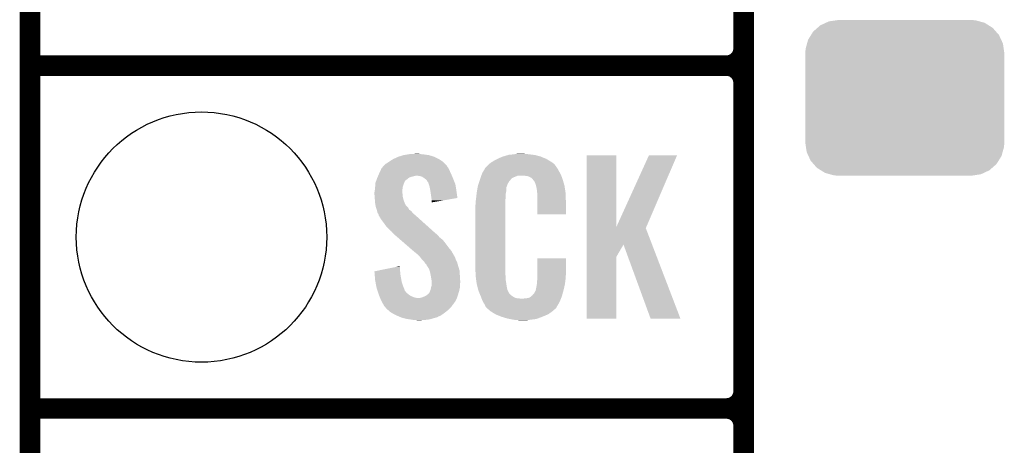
# Model space of a CAD drawing. Extents: x -1.3 to 24.2, y -3.9 to 53.4.
# Tile 7 of 61: x -1.3 to 5.9, y 8.6 to 11.8. Entities that reach past the tile are written whole.
import ezdxf

# ---------------------------------------------------------------- set-up
doc = ezdxf.new("R2010")
doc.units = 0
doc.layers.get('0').update_dxf_attribs({"linetype": 'CONTINUOUS'})
for name, color, linetype in [('UART_I2C_SPI_2_CLICK_V100_GKO', 5, 'CONTINUOUS'), ('UART_I2C_SPI_2_CLICK_V100_GTO', 14, 'CONTINUOUS'), ('UART_I2C_SPI_2_CLICK_V100_GTS', 12, 'CONTINUOUS')]:
    doc.layers.add(name, color=color, linetype=linetype)

# ---------------------------------------------------------------- blocks, each defined once
blk = doc.blocks.new('CUSTOM_78')
for points in [[(-0.678626, 0.490572), (-0.646814, 0.518606), (0.675296, 0.490572), (0.650592, 0.518606)], [(-0.646814, 0.518606), (-0.625952, 0.536988), (0.650592, 0.518606), (0.621244, 0.536988)], [(-0.625952, 0.536988), (-0.585142, 0.555872), (0.621244, 0.536988), (0.591092, 0.555872)], [(-0.585142, 0.555872), (-0.562234, 0.566472), (0.591092, 0.555872), (0.552884, 0.566472)], [(-0.562234, 0.566472), (-0.506094, 0.57464), (0.552884, 0.566472), (0.52344, 0.57464)], [(-0.506094, 0.57464), (-0.49276, 0.57658), (0.52344, 0.57464), (0.49276, 0.57658)], [(-0.715892, 0.431072), (-0.69406, 0.465932), (0.71314, 0.431072), (0.697008, 0.465932)], [(-0.69406, 0.465932), (-0.678626, 0.490572), (0.697008, 0.465932), (0.675296, 0.490572)], [(-0.73466, 0.36342), (-0.723898, 0.402214), (0.732138, 0.36342), (0.726492, 0.402214)], [(-0.723898, 0.402214), (-0.715892, 0.431072), (0.726492, 0.402214), (0.71314, 0.431072)], [(-0.7366, 0.33274), (-0.73466, 0.36342), (0.7366, 0.33274), (0.732138, 0.36342)], [(-0.7366, -0.33274), (-0.7366, 0.33274), (0.7366, -0.33274), (0.7366, 0.33274)], [(-0.732136, -0.36342), (-0.7366, -0.33274), (0.73466, -0.36342), (0.7366, -0.33274)], [(-0.726492, -0.402214), (-0.732136, -0.36342), (0.723896, -0.402214), (0.73466, -0.36342)], [(-0.713138, -0.431072), (-0.726492, -0.402214), (0.715892, -0.431072), (0.723896, -0.402214)], [(-0.697008, -0.465932), (-0.713138, -0.431072), (0.694058, -0.465932), (0.715892, -0.431072)], [(-0.675294, -0.490572), (-0.697008, -0.465932), (0.678626, -0.490572), (0.694058, -0.465932)], [(-0.650592, -0.518606), (-0.675294, -0.490572), (0.646812, -0.518606), (0.678626, -0.490572)], [(-0.621242, -0.536988), (-0.650592, -0.518606), (0.625952, -0.536988), (0.646812, -0.518606)], [(-0.591092, -0.555872), (-0.621242, -0.536988), (0.58514, -0.555872), (0.625952, -0.536988)], [(-0.552882, -0.566472), (-0.591092, -0.555872), (0.562234, -0.566472), (0.58514, -0.555872)], [(-0.52344, -0.57464), (-0.552882, -0.566472), (0.506092, -0.57464), (0.562234, -0.566472)], [(-0.49276, -0.57658), (-0.52344, -0.57464), (0.49276, -0.57658), (0.506092, -0.57464)]]:
    blk.add_solid(points)
blk = doc.blocks.new('ROUND_16')
blk.add_circle((0, 0), 0.9271)

msp = doc.modelspace()

# ---------------------------------------------------------------- linework, layer by layer
at = {"layer": 'UART_I2C_SPI_2_CLICK_V100_GKO', "const_width": 0.1524}
msp.add_lwpolyline([(-1.27, -3.81), (-1.27, 53.34)], dxfattribs=at)
at = {"layer": 'UART_I2C_SPI_2_CLICK_V100_GTO', "const_width": 0.1524}
for points in [[(4.0132, -0.5588), (4.0132, 18.3388)], [(4.0132, 11.557), (4.0132, 13.843)], [(-1.27, 11.43), (3.8862, 11.43)], [(-1.27, 11.43), (3.8862, 11.43)], [(4.0132, 9.017), (4.0132, 11.303)], [(-1.27, 8.89), (3.8862, 8.89)], [(-1.27, 8.89), (3.8862, 8.89)], [(4.0132, 6.477), (4.0132, 8.763)]]:
    msp.add_lwpolyline(points, dxfattribs=at)
for points in [[(3.8862, 11.43, 0.4142136), (4.0132, 11.557)], [(4.0132, 11.303, 0.4142136), (3.8862, 11.43)], [(4.0132, 11.303, 0.4142136), (3.8862, 11.43)], [(3.8862, 8.89, 0.4142136), (4.0132, 9.017)], [(4.0132, 8.763, 0.4142136), (3.8862, 8.89)], [(4.0132, 8.763, 0.4142136), (3.8862, 8.89)]]:
    msp.add_lwpolyline(points, format="xyb", dxfattribs=at)
at = {"layer": 'UART_I2C_SPI_2_CLICK_V100_GTO'}
for points in [[(1.37922, 10.711178), (1.389884, 10.718798), (1.793242, 10.711178), (1.785622, 10.718798)], [(1.389884, 10.718798), (1.396998, 10.72388), (1.785622, 10.718798), (1.778, 10.72388)], [(1.396998, 10.72388), (1.422398, 10.739118), (1.778, 10.72388), (1.755142, 10.739118)], [(1.422398, 10.739118), (1.422402, 10.73912), (1.755142, 10.739118), (1.755138, 10.73912)], [(1.422402, 10.73912), (1.455422, 10.754362), (1.755138, 10.73912), (1.72248, 10.754362)], [(1.455422, 10.754362), (1.463544, 10.7569), (1.72248, 10.754362), (1.71704, 10.7569)], [(1.463544, 10.7569), (1.49606, 10.76706), (1.71704, 10.7569), (1.681482, 10.76706)], [(1.49606, 10.76706), (1.52654, 10.77214), (1.681482, 10.76706), (1.64592, 10.77214)], [(1.52654, 10.77214), (1.541782, 10.77468), (1.64592, 10.77214), (1.620518, 10.77468)], [(1.541782, 10.77468), (1.59512, 10.77722), (1.620518, 10.77468), (1.607822, 10.77722)], [(2.138682, 10.70864), (2.150658, 10.716262), (2.601472, 10.70864), (2.5908, 10.716262)], [(2.150658, 10.716262), (2.166622, 10.72642), (2.5908, 10.716262), (2.57387, 10.72642)], [(2.166622, 10.72642), (2.19202, 10.73912), (2.57387, 10.72642), (2.5527, 10.73912)], [(2.19202, 10.73912), (2.20218, 10.7442), (2.5527, 10.73912), (2.540364, 10.7442)], [(2.20218, 10.7442), (2.22504, 10.754362), (2.540364, 10.7442), (2.515686, 10.754362)], [(2.22504, 10.754362), (2.2335, 10.7569), (2.515686, 10.754362), (2.509522, 10.7569)], [(2.2335, 10.7569), (2.267372, 10.76706), (2.509522, 10.7569), (2.471422, 10.76706)], [(2.267372, 10.76706), (2.275842, 10.7696), (2.471422, 10.76706), (2.451102, 10.7696)], [(2.275842, 10.7696), (2.30632, 10.77214), (2.451102, 10.7696), (2.43078, 10.77214)], [(2.30632, 10.77214), (2.32156, 10.77468), (2.43078, 10.77214), (2.413, 10.77468)], [(2.32156, 10.77468), (2.336802, 10.77722), (2.400302, 10.77468), (2.387602, 10.77722)], [(2.852432, 10.233754), (2.85244, 10.764498), (3.070902, 10.233754), (3.07086, 10.764498)], [(2.85244, 10.764498), (2.852442, 10.76452), (3.07086, 10.764498), (2.852442, 10.76452)], [(3.070902, 10.233754), (3.31216, 10.76449), (3.292618, 10.233754), (3.520426, 10.76449)], [(3.31216, 10.76449), (3.312174, 10.76452), (3.520426, 10.76449), (3.312174, 10.76452)], [(1.31572, 10.63244), (1.325202, 10.65276), (1.845658, 10.63244), (1.83642, 10.65276)], [(1.325202, 10.65276), (1.333502, 10.67054), (1.83642, 10.65276), (1.82753, 10.67054)], [(1.333502, 10.67054), (1.335828, 10.673078), (1.82753, 10.67054), (1.82626, 10.673078)], [(1.335828, 10.673078), (1.345142, 10.68324), (1.82626, 10.673078), (1.818642, 10.68324)], [(1.345142, 10.68324), (1.349796, 10.688316), (1.818642, 10.68324), (1.816102, 10.688316)], [(1.349796, 10.688316), (1.361444, 10.701022), (1.816102, 10.688316), (1.803398, 10.701022)], [(1.361444, 10.701022), (1.366518, 10.70356), (1.803398, 10.701022), (1.80086, 10.70356)], [(1.366518, 10.70356), (1.37922, 10.711178), (1.80086, 10.70356), (1.793242, 10.711178)], [(2.07772, 10.632442), (2.086684, 10.64768), (2.654992, 10.632442), (2.64668, 10.64768)], [(2.086684, 10.64768), (2.100134, 10.67054), (2.64668, 10.64768), (2.633982, 10.67054)], [(2.100134, 10.67054), (2.103126, 10.675622), (2.633982, 10.67054), (2.630172, 10.675622)], [(2.103126, 10.675622), (2.108202, 10.678164), (2.630172, 10.675622), (2.628264, 10.678164)], [(2.108202, 10.678164), (2.11023, 10.6807), (2.628264, 10.678164), (2.626362, 10.6807)], [(2.11023, 10.6807), (2.11429, 10.685776), (2.626362, 10.6807), (2.623822, 10.685776)], [(2.11429, 10.685776), (2.11836, 10.690862), (2.623822, 10.685776), (2.619464, 10.690862)], [(2.11836, 10.690862), (2.132874, 10.70356), (2.619464, 10.690862), (2.608582, 10.70356)], [(2.132874, 10.70356), (2.138682, 10.70864), (2.608582, 10.70356), (2.601472, 10.70864)], [(1.287782, 10.561322), (1.291408, 10.571478), (1.50114, 10.561322), (1.503678, 10.571478)], [(1.291408, 10.571478), (1.294128, 10.579096), (1.503678, 10.571478), (1.50876, 10.579096)], [(1.294128, 10.579096), (1.295036, 10.581638), (1.50876, 10.579096), (1.513838, 10.581638)], [(1.295036, 10.581638), (1.30048, 10.596878), (1.513838, 10.581638), (1.532888, 10.596878)], [(1.30048, 10.596878), (1.302656, 10.601958), (1.532888, 10.596878), (1.539238, 10.601958)], [(1.302656, 10.601958), (1.305922, 10.60958), (1.539238, 10.601958), (1.56718, 10.60958)], [(1.305922, 10.60958), (1.3081, 10.61466), (1.56718, 10.60958), (1.587498, 10.61466)], [(1.3081, 10.61466), (1.312454, 10.62482), (1.853476, 10.61466), (1.84912, 10.62482)], [(1.312454, 10.62482), (1.31572, 10.63244), (1.84912, 10.62482), (1.845658, 10.63244)], [(1.615438, 10.61212), (1.595118, 10.61466), (1.854564, 10.61212), (1.853476, 10.61466)], [(1.63322, 10.607042), (1.615438, 10.61212), (1.85674, 10.607042), (1.854564, 10.61212)], [(1.64846, 10.59688), (1.63322, 10.607042), (1.861096, 10.59688), (1.85674, 10.607042)], [(1.657986, 10.58926), (1.64846, 10.59688), (1.86436, 10.58926), (1.861096, 10.59688)], [(1.661158, 10.586722), (1.657986, 10.58926), (1.865376, 10.586722), (1.86436, 10.58926)], [(1.668778, 10.5791), (1.661158, 10.586722), (1.868424, 10.5791), (1.865376, 10.586722)], [(1.673858, 10.568944), (1.668778, 10.5791), (1.872486, 10.568944), (1.868424, 10.5791)], [(2.050312, 10.551158), (2.057532, 10.574018), (2.26568, 10.551158), (2.278378, 10.574018)], [(2.057532, 10.574018), (2.05994, 10.58164), (2.278378, 10.574018), (2.285998, 10.58164)], [(2.05994, 10.58164), (2.060828, 10.58418), (2.285998, 10.58164), (2.288538, 10.58418)], [(2.060828, 10.58418), (2.062604, 10.589256), (2.288538, 10.58418), (2.291078, 10.589256)], [(2.062604, 10.589256), (2.066162, 10.599418), (2.291078, 10.589256), (2.30378, 10.599418)], [(2.066162, 10.599418), (2.071494, 10.614658), (2.30378, 10.599418), (2.341876, 10.614658)], [(2.071494, 10.614658), (2.071496, 10.61466), (2.341876, 10.614658), (2.390138, 10.61466)], [(2.071496, 10.61466), (2.073272, 10.619738), (2.663734, 10.61466), (2.66192, 10.619738)], [(2.073272, 10.619738), (2.07772, 10.632442), (2.66192, 10.619738), (2.654992, 10.632442)], [(2.40792, 10.61212), (2.390138, 10.61466), (2.664642, 10.61212), (2.663734, 10.61466)], [(2.420618, 10.60958), (2.40792, 10.61212), (2.665548, 10.60958), (2.664642, 10.61212)], [(2.440936, 10.599422), (2.420618, 10.60958), (2.669176, 10.599422), (2.665548, 10.60958)], [(2.448562, 10.5918), (2.440936, 10.599422), (2.671898, 10.5918), (2.669176, 10.599422)], [(2.455094, 10.58418), (2.448562, 10.5918), (2.674618, 10.58418), (2.671898, 10.5918)], [(2.463798, 10.574022), (2.455094, 10.58418), (2.677606, 10.574022), (2.674618, 10.58418)], [(2.473958, 10.551162), (2.463798, 10.574022), (2.684332, 10.551162), (2.677606, 10.574022)], [(1.28016, 10.492742), (1.282064, 10.500358), (1.4859, 10.492742), (1.4859, 10.500358)], [(1.282064, 10.500358), (1.2827, 10.502902), (1.4859, 10.500358), (1.486216, 10.502902)], [(1.2827, 10.502902), (1.284476, 10.52068), (1.486216, 10.502902), (1.48844, 10.52068)], [(1.284476, 10.52068), (1.28524, 10.5283), (1.48844, 10.52068), (1.48971, 10.5283)], [(1.28524, 10.5283), (1.285826, 10.53592), (1.48971, 10.5283), (1.49098, 10.53592)], [(1.285826, 10.53592), (1.286998, 10.551158), (1.49098, 10.53592), (1.49606, 10.551158)], [(1.286998, 10.551158), (1.28778, 10.561318), (1.49606, 10.551158), (1.50114, 10.561318)], [(1.28778, 10.561318), (1.287782, 10.561322), (1.50114, 10.561318), (1.50114, 10.561322)], [(1.678934, 10.563866), (1.673858, 10.568944), (1.874518, 10.563866), (1.872486, 10.568944)], [(1.67894, 10.561324), (1.678934, 10.563866), (1.875534, 10.561324), (1.874518, 10.563866)], [(1.682752, 10.551158), (1.67894, 10.561324), (1.8796, 10.551158), (1.875534, 10.561324)], [(1.686558, 10.541002), (1.682752, 10.551158), (1.881204, 10.541002), (1.8796, 10.551158)], [(1.69164, 10.51814), (1.686558, 10.541002), (1.884814, 10.51814), (1.881204, 10.541002)], [(1.694048, 10.5029), (1.69164, 10.51814), (1.88722, 10.5029), (1.884814, 10.51814)], [(1.69926, 10.46988), (1.694048, 10.5029), (1.891926, 10.46988), (1.88722, 10.5029)], [(2.038682, 10.495278), (2.043094, 10.523216), (2.25552, 10.495278), (2.25552, 10.523216)], [(2.043094, 10.523216), (2.0447, 10.533382), (2.25552, 10.523216), (2.259216, 10.533382)], [(2.0447, 10.533382), (2.050312, 10.551158), (2.259216, 10.533382), (2.26568, 10.551158)], [(2.475994, 10.540998), (2.473958, 10.551162), (2.68732, 10.540998), (2.684332, 10.551162)], [(2.4765, 10.538462), (2.475994, 10.540998), (2.687702, 10.538462), (2.68732, 10.540998)], [(2.479038, 10.533384), (2.4765, 10.538462), (2.688464, 10.533384), (2.687702, 10.538462)], [(2.47904, 10.530842), (2.479038, 10.533384), (2.688844, 10.530842), (2.688464, 10.533384)], [(2.48158, 10.518138), (2.47904, 10.530842), (2.69075, 10.518138), (2.688844, 10.530842)], [(2.48412, 10.50036), (2.48158, 10.518138), (2.693416, 10.50036), (2.69075, 10.518138)], [(2.484902, 10.490198), (2.48412, 10.50036), (2.69494, 10.490198), (2.693416, 10.50036)], [(1.28016, 10.490198), (1.28016, 10.492742), (1.4859, 10.490198), (1.4859, 10.492742)], [(1.28016, 10.480038), (1.28016, 10.490198), (1.48844, 10.480038), (1.4859, 10.490198)], [(1.28125, 10.464798), (1.28016, 10.480038), (1.48844, 10.464798), (1.48844, 10.480038)], [(1.2827, 10.44448), (1.28125, 10.464798), (1.493522, 10.44448), (1.48844, 10.464798)], [(1.283482, 10.434318), (1.2827, 10.44448), (1.496062, 10.434318), (1.493522, 10.44448)], [(1.28524, 10.41146), (1.283482, 10.434318), (1.504856, 10.41146), (1.496062, 10.434318)], [(1.7018, 10.44956), (1.69926, 10.46988), (1.89482, 10.44956), (1.891926, 10.46988)], [(1.701802, 10.449556), (1.7018, 10.44956), (1.89482, 10.449556), (1.89482, 10.44956)], [(1.70434, 10.43178), (1.701802, 10.449556), (1.792182, 10.43178), (1.89482, 10.449556)], [(1.70434, 10.416566), (1.70434, 10.43178), (1.70434, 10.416566), (1.792182, 10.43178)], [(2.02946, 10.42162), (2.032, 10.4394), (2.25044, 10.42162), (2.25044, 10.4394)], [(2.032, 10.4394), (2.032282, 10.441938), (2.25044, 10.4394), (2.25044, 10.441938)], [(2.032282, 10.441938), (2.03454, 10.46226), (2.25044, 10.441938), (2.25298, 10.46226)], [(2.03454, 10.46226), (2.036796, 10.482578), (2.25298, 10.46226), (2.25298, 10.482578)], [(2.036796, 10.482578), (2.03708, 10.48512), (2.25298, 10.482578), (2.253488, 10.48512)], [(2.03708, 10.48512), (2.038682, 10.495278), (2.253488, 10.48512), (2.25552, 10.495278)], [(2.48666, 10.46734), (2.484902, 10.490198), (2.695894, 10.46734), (2.69494, 10.490198)], [(2.48666, 10.42924), (2.48666, 10.46734), (2.69748, 10.42924), (2.695894, 10.46734)], [(2.48666, 10.327662), (2.48666, 10.42924), (2.697458, 10.327662), (2.69748, 10.42924)], [(1.287088, 10.4013), (1.28524, 10.41146), (1.508764, 10.4013), (1.504856, 10.41146)], [(1.28755, 10.398756), (1.287088, 10.4013), (1.511302, 10.398756), (1.508764, 10.4013)], [(1.288474, 10.39368), (1.28755, 10.398756), (1.513842, 10.39368), (1.511302, 10.398756)], [(1.29032, 10.38352), (1.288474, 10.39368), (1.524, 10.38352), (1.513842, 10.39368)], [(1.292016, 10.378436), (1.29032, 10.38352), (1.529082, 10.378436), (1.524, 10.38352)], [(1.297094, 10.3632), (1.292016, 10.378436), (1.536704, 10.3632), (1.529082, 10.378436)], [(1.29794, 10.360658), (1.297094, 10.3632), (1.540516, 10.360658), (1.536704, 10.3632)], [(1.299846, 10.353038), (1.29794, 10.360658), (1.551942, 10.353038), (1.540516, 10.360658)], [(1.303018, 10.340342), (1.299846, 10.353038), (1.562824, 10.340342), (1.551942, 10.353038)], [(2.02692, 10.391142), (2.02946, 10.403842), (2.25044, 10.391142), (2.25044, 10.403842)], [(2.02692, 9.94156), (2.02692, 10.391142), (2.25044, 9.94156), (2.25044, 10.391142)], [(2.02946, 10.403842), (2.02946, 10.42162), (2.25044, 10.403842), (2.25044, 10.42162)], [(1.30607, 10.335258), (1.303018, 10.340342), (1.56718, 10.335258), (1.562824, 10.340342)], [(1.31064, 10.327642), (1.30607, 10.335258), (1.576068, 10.327642), (1.56718, 10.335258)], [(1.312546, 10.32002), (1.31064, 10.327642), (1.58496, 10.32002), (1.576068, 10.327642)], [(1.313178, 10.317486), (1.312546, 10.32002), (1.587782, 10.317486), (1.58496, 10.32002)], [(1.315718, 10.31494), (1.313178, 10.317486), (1.590616, 10.31494), (1.587782, 10.317486)], [(1.328418, 10.292082), (1.315718, 10.31494), (1.616062, 10.292082), (1.590616, 10.31494)], [(1.3462, 10.26922), (1.328418, 10.292082), (1.641512, 10.26922), (1.616062, 10.292082)], [(2.697458, 10.32764), (2.48666, 10.327662), (2.697458, 10.32764), (2.697458, 10.327662)], [(1.36398, 10.243818), (1.3462, 10.26922), (1.66979, 10.243818), (1.641512, 10.26922)], [(1.37922, 10.22604), (1.36398, 10.243818), (1.689582, 10.22604), (1.66979, 10.243818)], [(1.397, 10.20826), (1.37922, 10.22604), (1.709374, 10.20826), (1.689582, 10.22604)], [(1.409698, 10.198102), (1.397, 10.20826), (1.720682, 10.198102), (1.709374, 10.20826)], [(2.852428, 10.104082), (2.852432, 10.226032), (3.335954, 10.104082), (3.289304, 10.226032)], [(2.852432, 10.226032), (2.852432, 10.233754), (3.289304, 10.226032), (3.292618, 10.233754)], [(1.41732, 10.187942), (1.409698, 10.198102), (1.731992, 10.187942), (1.720682, 10.198102)], [(1.41986, 10.185398), (1.41732, 10.187942), (1.734824, 10.185398), (1.731992, 10.187942)], [(1.422792, 10.182858), (1.41986, 10.185398), (1.7399, 10.182858), (1.734824, 10.185398)], [(1.434512, 10.1727), (1.422792, 10.182858), (1.75006, 10.1727), (1.7399, 10.182858)], [(1.4521, 10.157458), (1.434512, 10.1727), (1.762762, 10.157458), (1.75006, 10.1727)], [(1.472616, 10.139678), (1.4521, 10.157458), (1.785622, 10.139678), (1.762762, 10.157458)], [(1.501922, 10.11428), (1.472616, 10.139678), (1.80594, 10.11428), (1.785622, 10.139678)], [(1.53416, 10.08634), (1.501922, 10.11428), (1.82626, 10.08634), (1.80594, 10.11428)], [(1.566402, 10.058398), (1.53416, 10.08634), (1.849122, 10.058398), (1.82626, 10.08634)], [(2.852428, 10.012676), (2.852428, 10.104082), (3.07086, 10.012676), (3.124176, 10.104082)], [(3.324856, 9.555496), (3.124176, 10.104082), (3.545802, 9.555496), (3.335954, 10.104082)], [(1.57226, 10.05332), (1.566402, 10.058398), (1.852086, 10.05332), (1.849122, 10.058398)], [(1.597658, 10.033002), (1.57226, 10.05332), (1.863936, 10.033002), (1.852086, 10.05332)], [(1.60274, 10.02792), (1.597658, 10.033002), (1.8669, 10.02792), (1.863936, 10.033002)], [(1.607822, 10.022838), (1.60274, 10.02792), (1.869442, 10.022838), (1.8669, 10.02792)], [(1.61544, 10.01522), (1.607822, 10.022838), (1.87452, 10.01522), (1.869442, 10.022838)], [(1.617978, 10.01268), (1.61544, 10.01522), (1.875474, 10.01268), (1.87452, 10.01522)], [(1.631318, 9.9949), (1.617978, 10.01268), (1.88214, 9.9949), (1.875474, 10.01268)], [(1.63322, 9.992362), (1.631318, 9.9949), (1.88341, 9.992362), (1.88214, 9.9949)], [(1.648458, 9.977122), (1.63322, 9.992362), (1.89103, 9.977122), (1.88341, 9.992362)], [(2.486664, 9.878058), (2.48668, 10.002498), (2.69748, 9.878058), (2.69748, 10.002498)], [(2.48668, 10.002498), (2.486682, 10.00252), (2.69748, 10.002498), (2.486682, 10.00252)], [(2.85242, 9.555502), (2.852428, 10.012676), (3.070838, 9.555502), (3.07086, 10.012676)], [(1.28018, 9.906004), (1.367924, 9.923778), (1.47066, 9.906004), (1.47066, 9.923778)], [(1.367924, 9.923778), (1.44316, 9.939018), (1.47066, 9.923778), (1.46812, 9.939018)], [(1.44316, 9.939018), (1.46812, 9.944074), (1.46812, 9.939018), (1.46812, 9.944074)], [(1.650156, 9.974578), (1.648458, 9.977122), (1.892302, 9.974578), (1.89103, 9.977122)], [(1.65862, 9.96188), (1.650156, 9.974578), (1.895766, 9.96188), (1.892302, 9.974578)], [(1.666236, 9.954262), (1.65862, 9.96188), (1.897842, 9.954262), (1.895766, 9.96188)], [(1.66878, 9.946644), (1.666236, 9.954262), (1.89992, 9.946644), (1.897842, 9.954262)], [(1.668784, 9.94664), (1.66878, 9.946644), (1.89992, 9.94664), (1.89992, 9.946644)], [(1.671318, 9.944102), (1.668784, 9.94664), (1.900702, 9.944102), (1.89992, 9.94664)], [(1.684018, 9.923782), (1.671318, 9.944102), (1.906954, 9.923782), (1.900702, 9.944102)], [(1.68783, 9.913618), (1.684018, 9.923782), (1.91008, 9.913618), (1.906954, 9.923782)], [(2.029272, 9.87806), (2.02692, 9.94156), (2.25044, 9.87806), (2.25044, 9.94156)], [(1.280384, 9.90346), (1.28018, 9.906004), (1.47066, 9.90346), (1.47066, 9.906004)], [(1.282408, 9.87806), (1.280384, 9.90346), (1.4732, 9.87806), (1.47066, 9.90346)], [(1.28524, 9.842498), (1.282408, 9.87806), (1.479668, 9.842498), (1.4732, 9.87806)], [(1.288936, 9.82218), (1.28524, 9.842498), (1.483362, 9.82218), (1.479668, 9.842498)], [(1.691638, 9.903462), (1.68783, 9.913618), (1.910758, 9.903462), (1.91008, 9.913618)], [(1.69688, 9.87552), (1.691638, 9.903462), (1.91262, 9.87552), (1.910758, 9.903462)], [(1.69926, 9.86282), (1.69688, 9.87552), (1.913414, 9.86282), (1.91262, 9.87552)], [(1.703918, 9.834882), (1.69926, 9.86282), (1.91516, 9.834882), (1.913414, 9.86282)], [(2.02946, 9.87298), (2.029272, 9.87806), (2.251166, 9.87298), (2.25044, 9.87806)], [(2.031118, 9.860278), (2.02946, 9.87298), (2.25298, 9.860278), (2.251166, 9.87298)], [(2.0341, 9.837418), (2.031118, 9.860278), (2.25298, 9.837418), (2.25298, 9.860278)], [(2.48412, 9.83234), (2.485934, 9.84504), (2.693246, 9.83234), (2.69494, 9.84504)], [(2.485934, 9.84504), (2.48666, 9.850122), (2.69494, 9.84504), (2.69494, 9.850122)], [(2.48666, 9.862818), (2.486664, 9.878058), (2.69494, 9.862818), (2.69748, 9.878058)], [(2.48666, 9.850122), (2.48666, 9.862818), (2.69494, 9.850122), (2.69494, 9.862818)], [(1.294016, 9.79424), (1.288936, 9.82218), (1.49352, 9.79424), (1.483362, 9.82218)], [(1.2954, 9.78662), (1.294016, 9.79424), (1.496568, 9.78662), (1.49352, 9.79424)], [(1.301016, 9.768836), (1.2954, 9.78662), (1.50368, 9.768836), (1.496568, 9.78662)], [(1.30182, 9.766294), (1.301016, 9.768836), (1.503684, 9.766294), (1.50368, 9.768836)], [(1.69164, 9.761222), (1.69672, 9.771382), (1.90754, 9.761222), (1.909798, 9.771382)], [(1.69672, 9.771382), (1.698836, 9.784078), (1.909798, 9.771382), (1.91262, 9.784078)], [(1.698836, 9.784078), (1.699262, 9.786622), (1.91262, 9.784078), (1.91262, 9.786622)], [(1.699262, 9.786622), (1.70434, 9.801864), (1.91262, 9.786622), (1.91262, 9.801864)], [(1.70434, 9.832342), (1.703918, 9.834882), (1.91516, 9.832342), (1.91516, 9.834882)], [(1.70434, 9.82218), (1.70434, 9.832342), (1.91516, 9.82218), (1.91516, 9.832342)], [(1.70434, 9.804398), (1.70434, 9.82218), (1.91262, 9.804398), (1.91516, 9.82218)], [(1.70434, 9.801864), (1.70434, 9.804398), (1.91262, 9.801864), (1.91262, 9.804398)], [(2.03708, 9.814562), (2.0341, 9.837418), (2.25659, 9.814562), (2.25298, 9.837418)], [(2.043432, 9.78916), (2.03708, 9.814562), (2.2606, 9.78916), (2.25659, 9.814562)], [(2.049146, 9.766298), (2.043432, 9.78916), (2.26568, 9.766298), (2.2606, 9.78916)], [(2.473962, 9.763762), (2.47904, 9.789162), (2.6797, 9.763762), (2.685676, 9.789162)], [(2.47904, 9.789162), (2.479042, 9.791704), (2.685676, 9.789162), (2.686274, 9.791704)], [(2.479042, 9.791704), (2.48158, 9.796784), (2.686274, 9.791704), (2.687468, 9.796784)], [(2.48158, 9.804402), (2.482088, 9.806942), (2.689262, 9.804402), (2.68986, 9.806942)], [(2.48158, 9.796784), (2.48158, 9.804402), (2.687468, 9.796784), (2.689262, 9.804402)], [(2.482088, 9.806942), (2.48412, 9.817102), (2.68986, 9.806942), (2.691214, 9.817102)], [(2.48412, 9.817102), (2.48412, 9.83234), (2.691214, 9.817102), (2.693246, 9.83234)], [(1.304224, 9.75868), (1.30182, 9.766294), (1.50876, 9.75868), (1.503684, 9.766294)], [(1.307432, 9.748518), (1.304224, 9.75868), (1.516382, 9.748518), (1.50876, 9.75868)], [(1.31064, 9.738358), (1.307432, 9.748518), (1.529082, 9.738358), (1.516382, 9.748518)], [(1.314706, 9.728198), (1.31064, 9.738358), (1.541782, 9.728198), (1.529082, 9.738358)], [(1.318768, 9.71804), (1.314706, 9.728198), (1.5621, 9.71804), (1.541782, 9.728198)], [(1.321816, 9.71042), (1.318768, 9.71804), (1.582422, 9.71042), (1.5621, 9.71804)], [(1.322832, 9.70788), (1.321816, 9.71042), (1.605282, 9.70788), (1.582422, 9.71042)], [(1.323848, 9.70534), (1.322832, 9.70788), (1.88976, 9.70534), (1.890606, 9.70788)], [(1.32588, 9.70026), (1.323848, 9.70534), (1.887218, 9.70026), (1.88976, 9.70534)], [(1.33604, 9.67994), (1.32588, 9.70026), (1.877058, 9.67994), (1.887218, 9.70026)], [(1.612902, 9.70788), (1.633222, 9.712962), (1.890606, 9.70788), (1.8923, 9.712962)], [(1.633222, 9.712962), (1.658622, 9.723122), (1.8923, 9.712962), (1.895686, 9.723122)], [(1.658622, 9.723122), (1.67555, 9.73582), (1.895686, 9.723122), (1.89992, 9.73582)], [(1.67555, 9.73582), (1.67894, 9.738362), (1.89992, 9.73582), (1.900682, 9.738362)], [(1.67894, 9.738362), (1.68402, 9.74344), (1.900682, 9.738362), (1.902204, 9.74344)], [(1.68402, 9.74344), (1.689102, 9.751062), (1.902204, 9.74344), (1.904492, 9.751062)], [(1.689102, 9.751062), (1.69164, 9.761222), (1.904492, 9.751062), (1.90754, 9.761222)], [(2.04978, 9.763762), (2.049146, 9.766298), (2.26695, 9.763762), (2.26568, 9.766298)], [(2.057102, 9.74598), (2.04978, 9.763762), (2.275842, 9.74598), (2.26695, 9.763762)], [(2.05815, 9.743436), (2.057102, 9.74598), (2.278382, 9.743436), (2.275842, 9.74598)], [(2.06024, 9.73836), (2.05815, 9.743436), (2.280924, 9.73836), (2.278382, 9.743436)], [(2.062332, 9.733278), (2.06024, 9.73836), (2.288542, 9.733278), (2.280924, 9.73836)], [(2.06547, 9.72566), (2.062332, 9.733278), (2.29616, 9.72566), (2.288542, 9.733278)], [(2.06756, 9.72058), (2.06547, 9.72566), (2.303782, 9.72058), (2.29616, 9.72566)], [(2.069514, 9.7155), (2.06756, 9.72058), (2.311402, 9.7155), (2.303782, 9.72058)], [(2.072446, 9.70788), (2.069514, 9.7155), (2.326644, 9.70788), (2.311402, 9.7155)], [(2.0744, 9.7028), (2.072446, 9.70788), (2.372362, 9.7028), (2.326644, 9.70788)], [(2.08026, 9.68756), (2.0744, 9.7028), (2.654448, 9.68756), (2.660724, 9.7028)], [(2.372362, 9.7028), (2.382522, 9.702802), (2.660724, 9.7028), (2.660726, 9.702802)], [(2.382522, 9.702802), (2.390144, 9.70534), (2.660726, 9.702802), (2.66177, 9.70534)], [(2.400302, 9.70534), (2.425702, 9.71042), (2.66177, 9.70534), (2.663862, 9.71042)], [(2.425702, 9.71042), (2.438394, 9.718038), (2.663862, 9.71042), (2.667, 9.718038)], [(2.438394, 9.718038), (2.438402, 9.718042), (2.667, 9.718038), (2.667, 9.718042)], [(2.438402, 9.718042), (2.446026, 9.72566), (2.667, 9.718042), (2.669116, 9.72566)], [(2.446026, 9.72566), (2.448566, 9.725674), (2.669116, 9.72566), (2.66912, 9.725674)], [(2.448566, 9.725674), (2.451102, 9.73074), (2.66912, 9.725674), (2.670528, 9.73074)], [(2.451102, 9.73074), (2.461262, 9.740902), (2.670528, 9.73074), (2.67335, 9.740902)], [(2.461262, 9.740902), (2.47396, 9.76376), (2.67335, 9.740902), (2.6797, 9.76376)], [(2.47396, 9.76376), (2.473962, 9.763762), (2.6797, 9.76376), (2.6797, 9.763762)], [(1.33731, 9.6774), (1.33604, 9.67994), (1.87452, 9.6774), (1.877058, 9.67994)], [(1.34112, 9.66978), (1.33731, 9.6774), (1.86944, 9.66978), (1.87452, 9.6774)], [(1.348176, 9.65708), (1.34112, 9.66978), (1.85928, 9.65708), (1.86944, 9.66978)], [(1.353818, 9.646922), (1.348176, 9.65708), (1.852506, 9.646922), (1.85928, 9.65708)], [(1.358902, 9.641838), (1.353818, 9.646922), (1.849118, 9.641838), (1.852506, 9.646922)], [(1.363978, 9.63676), (1.358902, 9.641838), (1.84404, 9.63676), (1.849118, 9.641838)], [(1.366518, 9.631684), (1.363978, 9.63676), (1.838964, 9.631684), (1.84404, 9.63676)], [(1.37245, 9.6266), (1.366518, 9.631684), (1.83388, 9.6266), (1.838964, 9.631684)], [(1.390228, 9.61136), (1.37245, 9.6266), (1.816102, 9.61136), (1.83388, 9.6266)], [(2.087318, 9.67486), (2.08026, 9.68756), (2.64922, 9.67486), (2.654448, 9.68756)], [(2.092962, 9.664698), (2.087318, 9.67486), (2.643122, 9.664698), (2.64922, 9.67486)], [(2.098038, 9.657084), (2.092962, 9.664698), (2.638554, 9.657084), (2.643122, 9.664698)], [(2.10058, 9.649464), (2.098038, 9.657084), (2.633982, 9.649464), (2.638554, 9.657084)], [(2.103114, 9.646926), (2.10058, 9.649464), (2.632458, 9.646926), (2.633982, 9.649464)], [(2.10312, 9.644386), (2.103114, 9.646926), (2.630934, 9.644386), (2.632458, 9.646926)], [(2.110744, 9.63676), (2.10312, 9.644386), (2.62636, 9.63676), (2.630934, 9.644386)], [(2.115824, 9.631678), (2.110744, 9.63676), (2.623816, 9.631678), (2.62636, 9.63676)], [(2.1209, 9.626598), (2.115824, 9.631678), (2.617466, 9.626598), (2.623816, 9.631678)], [(2.126826, 9.62152), (2.1209, 9.626598), (2.61112, 9.62152), (2.617466, 9.626598)], [(1.40208, 9.6012), (1.390228, 9.61136), (1.803038, 9.6012), (1.816102, 9.61136)], [(1.416368, 9.59358), (1.40208, 9.6012), (1.79324, 9.59358), (1.803038, 9.6012)], [(1.44018, 9.58088), (1.416368, 9.59358), (1.77419, 9.58088), (1.79324, 9.59358)], [(1.44599, 9.578338), (1.44018, 9.58088), (1.770378, 9.578338), (1.77419, 9.58088)], [(1.451796, 9.575798), (1.44599, 9.578338), (1.767834, 9.575798), (1.770378, 9.578338)], [(1.457598, 9.57326), (1.451796, 9.575798), (1.757678, 9.57326), (1.767834, 9.575798)], [(1.475018, 9.565638), (1.457598, 9.57326), (1.744978, 9.565638), (1.757678, 9.57326)], [(1.480818, 9.5631), (1.475018, 9.565638), (1.734824, 9.5631), (1.744978, 9.565638)], [(1.49098, 9.56056), (1.480818, 9.5631), (1.724662, 9.56056), (1.734824, 9.5631)], [(1.52146, 9.55294), (1.49098, 9.56056), (1.701798, 9.55294), (1.724662, 9.56056)], [(1.55702, 9.54786), (1.52146, 9.55294), (1.6764, 9.54786), (1.701798, 9.55294)], [(2.138678, 9.61136), (2.126826, 9.62152), (2.599268, 9.61136), (2.61112, 9.62152)], [(2.146808, 9.60628), (2.138678, 9.61136), (2.593342, 9.60628), (2.599268, 9.61136)], [(2.17526, 9.5885), (2.146808, 9.60628), (2.56794, 9.5885), (2.593342, 9.60628)], [(2.17932, 9.585962), (2.17526, 9.5885), (2.562018, 9.585962), (2.56794, 9.5885)], [(2.211976, 9.57326), (2.17932, 9.585962), (2.53238, 9.57326), (2.562018, 9.585962)], [(2.22504, 9.568178), (2.211976, 9.57326), (2.51931, 9.568178), (2.53238, 9.57326)], [(2.268218, 9.55548), (2.22504, 9.568178), (2.486658, 9.55548), (2.51931, 9.568178)], [(2.295314, 9.5504), (2.268218, 9.55548), (2.463798, 9.5504), (2.486658, 9.55548)], [(2.30886, 9.54786), (2.295314, 9.5504), (2.43586, 9.54786), (2.463798, 9.5504)], [(3.070838, 9.55548), (2.85242, 9.555502), (3.070838, 9.55548), (3.070838, 9.555502)], [(3.545808, 9.55548), (3.545802, 9.555496), (3.545808, 9.55548), (3.324856, 9.555496)], [(1.572258, 9.54532), (1.55702, 9.54786), (1.64592, 9.54532), (1.6764, 9.54786)], [(1.597658, 9.54278), (1.587498, 9.54532), (1.612902, 9.54278), (1.64592, 9.54532)], [(2.324098, 9.54532), (2.30886, 9.54786), (2.420618, 9.54532), (2.43586, 9.54786)], [(2.352038, 9.54278), (2.341878, 9.54532), (2.405378, 9.54278), (2.420618, 9.54532)]]:
    msp.add_solid(points, dxfattribs=at)

# ---------------------------------------------------------------- block references
at = {"layer": 'UART_I2C_SPI_2_CLICK_V100_GTS'}
for name, p in [('CUSTOM_78', (5.207, 11.19124)), ('ROUND_16', (0, 10.16))]:
    msp.add_blockref(name, p, dxfattribs=at)

doc.saveas('drawing.dxf')
